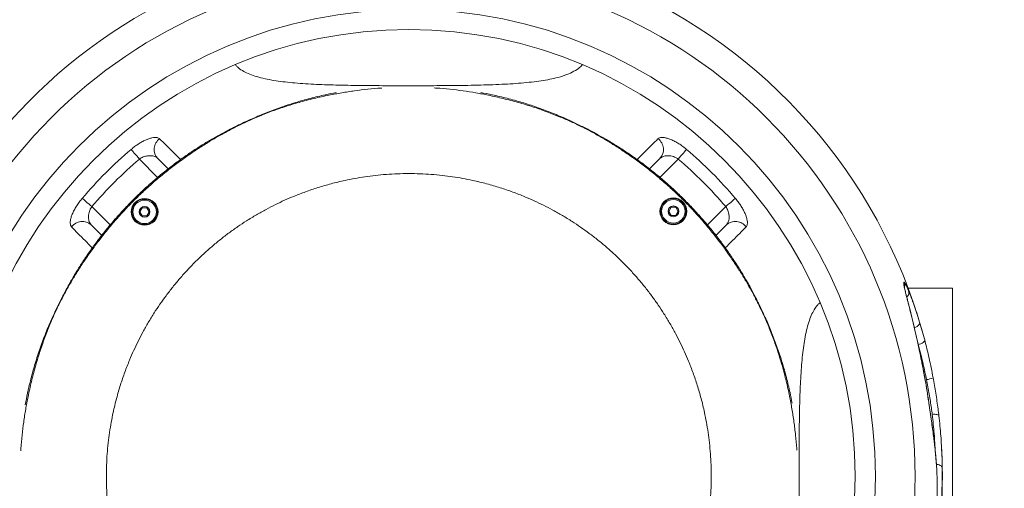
# Model space of a CAD drawing. Header units: inches. Extents: x -93 to 151, y -96 to 115.
# Tile 106 of 126: x 100.983 to 101.716, y 22.02 to 22.369. Entities that reach past the tile are written whole.
import ezdxf

# ---------------------------------------------------------------- set-up
doc = ezdxf.new("R2010")
doc.units = ezdxf.units.IN
doc.header["$MEASUREMENT"] = 0
doc.linetypes.add('ACAD_ISO03W100', pattern=[30, 12, -18])
for name, color, linetype, lineweight in [('1_projektowane', 7, 'Continuous', 5), ('strefa', 7, 'ACAD_ISO03W100', 5), ('urzadzenie', 7, 'Continuous', 5)]:
    doc.layers.add(name, color=color, linetype=linetype, lineweight=lineweight)

# ---------------------------------------------------------------- blocks, each defined once
blk = doc.blocks.new('fddsffdsfddff')
at = {"layer": 'strefa', "color": 7, "ltscale": 0.01}
blk.add_circle((101.2729, 22.02915), 1.92851, dxfattribs=at)
at = {"layer": 'urzadzenie', "linetype": 'Continuous'}
for p, q in [((101.08582, 22.25158), (101.07219, 22.26522)), ((101.08583, 22.26571), (101.09363, 22.25792)), ((101.45217, 22.25792), (101.45996, 22.26571)), ((101.4736, 22.26522), (101.45997, 22.25158)), ((101.03683, 22.22986), (101.05047, 22.21623)), ((101.07435, 22.22898), (101.07262, 22.22598)), ((101.07262, 22.22598), (101.07435, 22.22298)), ((101.07781, 22.22898), (101.07435, 22.22898)), ((101.07435, 22.22298), (101.07781, 22.22298)), ((101.07955, 22.22598), (101.07781, 22.22898)), ((101.07781, 22.22298), (101.07955, 22.22598)), ((101.46824, 22.22934), (101.46651, 22.22634)), ((101.46651, 22.22634), (101.46824, 22.22334)), ((101.4717, 22.22934), (101.46824, 22.22934)), ((101.46824, 22.22334), (101.4717, 22.22334)), ((101.47344, 22.22634), (101.4717, 22.22934)), ((101.4717, 22.22334), (101.47344, 22.22634)), ((101.49532, 22.21622), (101.50896, 22.22986)), ((101.04413, 22.20843), (101.03634, 22.21622)), ((101.50946, 22.21622), (101.50166, 22.20842)), ((101.6779, 22.16915), (101.64484, 22.16915)), ((101.6779, 22.16915), (101.6779, 21.88915)), ((101.64358, 22.16328), (101.64342, 22.16376)), ((101.65232, 22.12725), (101.65212, 22.12792)), ((101.65394, 22.11922), (101.65314, 22.12301)), ((101.6532, 22.12284), (101.65314, 22.12301)), ((101.65399, 22.11909), (101.6532, 22.12284)), ((101.65399, 22.11908), (101.65394, 22.11922)), ((101.65989, 22.0864), (101.65986, 22.08641)), ((101.66493, 22.04935), (101.66493, 22.04908))]:
    blk.add_line(p, q, dxfattribs=at)
at = {"layer": 'urzadzenie', "linetype": 'Continuous', "flags": 128}
for points in [[(101.07219, 22.26522), (101.07119, 22.2664), (101.07021, 22.26755), (101.06927, 22.26865), (101.06841, 22.26966), (101.06764, 22.27056), (101.06698, 22.27134), (101.06645, 22.27197), (101.06605, 22.27243)], [(101.4736, 22.26522), (101.47461, 22.2664), (101.47559, 22.26755), (101.47652, 22.26865), (101.47738, 22.26966), (101.47815, 22.27056), (101.47881, 22.27134), (101.47934, 22.27197), (101.47974, 22.27243)], [(101.03683, 22.22986), (101.03565, 22.23087), (101.0345, 22.23185), (101.03341, 22.23278), (101.03239, 22.23364), (101.03149, 22.23441), (101.03071, 22.23507), (101.03008, 22.2356), (101.02962, 22.236)], [(101.50896, 22.22986), (101.51014, 22.23087), (101.51129, 22.23185), (101.51239, 22.23278), (101.5134, 22.23364), (101.51431, 22.23441), (101.51508, 22.23507), (101.51571, 22.2356), (101.51618, 22.236)], [(101.642, 22.17016), (101.642, 22.17016), (101.64172, 22.17116)], [(101.64948, 22.13974), (101.64966, 22.1398), (101.65066, 22.1402), (101.65156, 22.14071), (101.65232, 22.14129), (101.65291, 22.14193), (101.6533, 22.14259), (101.65346, 22.14324), (101.6534, 22.14385)], [(101.65232, 22.12725), (101.65333, 22.12752), (101.6543, 22.12786), (101.65518, 22.12827), (101.65594, 22.12873), (101.65653, 22.12921), (101.65694, 22.1297), (101.65715, 22.13017), (101.65715, 22.1306)], [(101.66276, 22.07523), (101.66371, 22.0753), (101.66463, 22.07531), (101.66548, 22.07526), (101.66622, 22.07516), (101.66684, 22.075), (101.66731, 22.07479), (101.66761, 22.07454), (101.66773, 22.07426)], [(101.66592, 22.03802), (101.66617, 22.038), (101.6671, 22.03784), (101.66796, 22.0376), (101.66871, 22.03726), (101.66934, 22.03684), (101.6698, 22.03637), (101.6701, 22.03585), (101.67021, 22.03531)]]:
    blk.add_lwpolyline(points, dxfattribs=at)
at = {"layer": 'urzadzenie', "linetype": 'Continuous'}
for centre, radius in [((101.2729, 22.02915), 0.37709), ((101.2729, 22.02915), 0.34754), ((101.2729, 22.02915), 0.33251), ((101.07608, 22.22598), 0.01), ((101.07608, 22.22598), 0.0095), ((101.07608, 22.22598), 0.00875), ((101.07608, 22.22598), 0.004), ((101.46997, 22.22634), 0.01), ((101.46997, 22.22634), 0.0095), ((101.46997, 22.22634), 0.00875), ((101.46997, 22.22634), 0.004)]:
    blk.add_circle(centre, radius, dxfattribs=at)
for centre, radius, start, end in [((101.2729, 22.02915), 0.39742, 15.77181, 66.95964), ((101.2729, 22.02915), 0.39742, 118.07947, 164.22657), ((101.093, 22.27239), 0.0098, 125.54374, 222.96828), ((101.45275, 22.27239), 0.00982, 317.19514, 54.29283), ((101.2729, 22.02915), 0.31933, 130.37217, 139.62783), ((101.2729, 22.02915), 0.31933, 40.37217, 49.62783), ((101.2729, 22.02915), 0.30985, 130.37217, 139.62783), ((101.2729, 22.02915), 0.30985, 40.37217, 49.62783), ((101.02966, 22.20901), 0.00982, 47.19494, 144.29293), ((101.51613, 22.20905), 0.0098, 35.54364, 132.96849), ((101.63735, 22.17169), 0.00499, 341.01484, 21.1322), ((101.6409, 22.1658), 0.00452, 310.88868, 17.31321), ((101.65728, 22.11481), 0.01375, 275.21468, 296.63406), ((101.2729, 22.02915), 0.39742, 348.4417, 3.92786)]:
    blk.add_arc(centre, radius, start, end, dxfattribs=at)
for points, knots in [([(101.2729, 22.31983), (101.26962, 22.31983), (101.26306, 22.31984), (101.25328, 22.31987), (101.24365, 22.31993), (101.23426, 22.32003), (101.22517, 22.32018), (101.2164, 22.32039), (101.208, 22.32067), (101.1998, 22.32105), (101.19187, 22.32156), (101.18427, 22.32223), (101.17722, 22.32305), (101.17044, 22.32408), (101.16406, 22.32539), (101.15818, 22.32701), (101.15307, 22.32889), (101.14868, 22.33113), (101.14551, 22.33329), (101.14418, 22.33485), (101.14372, 22.33539)], [0, 0, 0, 0, 0.0517793, 0.1037554, 0.1557424, 0.2075367, 0.2591459, 0.3109153, 0.362703, 0.4143376, 0.4700653, 0.5259474, 0.5818468, 0.6375971, 0.7012285, 0.765047, 0.8288782, 0.8925258, 0.962887, 1, 1, 1, 1]), ([(101.40211, 22.33534), (101.4012, 22.33442), (101.39924, 22.33245), (101.39484, 22.32987), (101.38924, 22.32751), (101.38301, 22.32569), (101.37647, 22.3243), (101.36985, 22.32323), (101.36261, 22.32234), (101.35478, 22.32163), (101.34652, 22.32108), (101.33786, 22.32067), (101.32886, 22.32037), (101.31945, 22.32015), (101.31004, 22.32001), (101.3007, 22.31992), (101.29154, 22.31987), (101.28225, 22.31984), (101.27601, 22.31983), (101.2729, 22.31983)], [0, 0, 0, 0, 0.065432, 0.140704, 0.21596, 0.290922, 0.348873, 0.407073, 0.465332, 0.523483, 0.581391, 0.636632, 0.692063, 0.747469, 0.802677, 0.85193, 0.901349, 0.950759, 1, 1, 1, 1]), ([(101.2529, 22.31814), (101.25272, 22.31813), (101.24914, 22.31795), (101.2423, 22.31727), (101.23248, 22.31609), (101.22287, 22.31459), (101.21274, 22.31272), (101.20215, 22.31039), (101.19113, 22.30751), (101.18035, 22.30422), (101.17001, 22.30061), (101.16091, 22.29701), (101.15282, 22.29346), (101.14544, 22.28994), (101.13813, 22.28619), (101.13074, 22.28212), (101.12315, 22.27761), (101.11528, 22.2726), (101.10725, 22.26715), (101.09917, 22.26128), (101.09114, 22.25505), (101.08326, 22.24849), (101.07558, 22.24163), (101.06814, 22.23449), (101.06098, 22.22708), (101.0541, 22.21945), (101.04753, 22.21163), (101.0413, 22.2037), (101.03547, 22.19575), (101.03009, 22.18791), (101.02518, 22.18027), (101.02071, 22.1728), (101.01658, 22.16537), (101.01269, 22.15785), (101.009, 22.15013), (101.00527, 22.14158), (101.00152, 22.13196), (100.99785, 22.12135), (100.99457, 22.11051), (100.99171, 22.09957), (100.98938, 22.08909), (100.98748, 22.07912), (100.98596, 22.06958), (100.98478, 22.05978), (100.98409, 22.05256), (100.9839, 22.04862), (100.98387, 22.04808)], [0, 0, 0, 0, 0.001203, 0.023769, 0.046386, 0.069049, 0.091673, 0.118776, 0.145913, 0.17309, 0.200197, 0.227253, 0.249862, 0.27253, 0.295201, 0.317814, 0.340386, 0.363024, 0.385724, 0.408421, 0.431049, 0.45366, 0.476308, 0.498982, 0.521639, 0.544254, 0.566846, 0.589454, 0.612065, 0.634677, 0.657248, 0.679845, 0.7025, 0.725163, 0.747785, 0.770355, 0.797436, 0.824578, 0.851722, 0.878823, 0.905949, 0.928613, 0.951255, 0.973824, 0.996395, 1, 1, 1, 1]), ([(101.5619, 22.0485), (101.56188, 22.04894), (101.56169, 22.05277), (101.56098, 22.05987), (101.55981, 22.06972), (101.55831, 22.07935), (101.55644, 22.08945), (101.55411, 22.1), (101.5512, 22.11105), (101.54791, 22.12187), (101.54431, 22.1322), (101.54071, 22.14125), (101.53714, 22.14934), (101.53362, 22.15673), (101.52987, 22.16405), (101.52579, 22.17143), (101.52128, 22.17901), (101.51631, 22.18682), (101.51087, 22.19483), (101.50501, 22.2029), (101.49877, 22.21093), (101.49221, 22.21881), (101.48535, 22.2265), (101.4782, 22.23393), (101.4708, 22.24109), (101.46318, 22.24797), (101.45536, 22.25453), (101.44743, 22.26076), (101.43948, 22.26659), (101.43164, 22.27198), (101.42401, 22.27687), (101.41652, 22.28135), (101.40907, 22.28549), (101.40156, 22.28938), (101.39385, 22.29305), (101.38527, 22.29678), (101.37566, 22.30055), (101.3651, 22.30422), (101.35428, 22.30748), (101.34328, 22.31034), (101.33281, 22.31268), (101.32287, 22.31459), (101.31336, 22.3161), (101.30353, 22.31727), (101.29632, 22.31796), (101.29239, 22.31815), (101.29187, 22.31818)], [0, 0, 0, 0, 0.002906, 0.025472, 0.048082, 0.070698, 0.093264, 0.120338, 0.147469, 0.174594, 0.201624, 0.228666, 0.25128, 0.27392, 0.296523, 0.319073, 0.341624, 0.364204, 0.386785, 0.409358, 0.431921, 0.454531, 0.477183, 0.499824, 0.522422, 0.544986, 0.567551, 0.590128, 0.612719, 0.635273, 0.65782, 0.68044, 0.703094, 0.725703, 0.748256, 0.770785, 0.797865, 0.824983, 0.852065, 0.879134, 0.906254, 0.928873, 0.951434, 0.973963, 0.996547, 1, 1, 1, 1]), ([(101.21868, 22.3147), (101.21605, 22.3142), (101.20956, 22.31295), (101.19943, 22.31051), (101.18824, 22.30736), (101.17724, 22.30371), (101.16658, 22.2997), (101.15719, 22.29577), (101.14892, 22.29201), (101.14154, 22.2884), (101.13435, 22.28467), (101.12723, 22.28072), (101.12003, 22.27645), (101.11264, 22.27172), (101.1051, 22.26656), (101.09749, 22.26101), (101.08988, 22.25506), (101.08234, 22.24874), (101.0749, 22.24205), (101.06765, 22.23506), (101.06065, 22.22784), (101.05399, 22.22047), (101.04768, 22.21302), (101.04177, 22.20552), (101.03627, 22.19807), (101.03121, 22.19072), (101.02655, 22.18348), (101.02222, 22.17628), (101.01811, 22.16899), (101.01413, 22.16149), (101.01025, 22.15367), (101.00615, 22.14476), (101.0019, 22.13456), (100.99773, 22.12323), (100.99407, 22.11177), (100.99117, 22.10104), (100.98888, 22.09127), (100.98773, 22.08529), (100.98717, 22.08243)], [0, 0, 0, 0, 0.022302, 0.054874, 0.087487, 0.120524, 0.154032, 0.187586, 0.215047, 0.242043, 0.268503, 0.294347, 0.319589, 0.344707, 0.369995, 0.395344, 0.420733, 0.446428, 0.472503, 0.498894, 0.525101, 0.550989, 0.576579, 0.601903, 0.626966, 0.652034, 0.677272, 0.703085, 0.729525, 0.756484, 0.783798, 0.811442, 0.846443, 0.880923, 0.914842, 0.948726, 0.975475, 1, 1, 1, 1]), ([(101.55843, 22.0835), (101.55791, 22.08615), (101.55667, 22.09264), (101.55423, 22.10273), (101.55106, 22.11391), (101.54739, 22.12497), (101.54339, 22.13563), (101.53947, 22.14498), (101.53569, 22.15324), (101.53208, 22.16062), (101.52835, 22.16782), (101.52439, 22.17495), (101.5201, 22.18215), (101.51543, 22.18948), (101.51031, 22.19697), (101.50477, 22.20455), (101.4988, 22.21216), (101.49245, 22.21973), (101.48574, 22.22719), (101.47876, 22.23445), (101.47156, 22.24142), (101.46421, 22.24807), (101.45676, 22.25437), (101.44926, 22.26029), (101.4418, 22.26579), (101.43445, 22.27085), (101.42722, 22.2755), (101.42, 22.27984), (101.41269, 22.28397), (101.40519, 22.28795), (101.39738, 22.29181), (101.38861, 22.29584), (101.3788, 22.29995), (101.36808, 22.30394), (101.35717, 22.30748), (101.34613, 22.31054), (101.33592, 22.31299), (101.32931, 22.31427), (101.32644, 22.31483)], [0, 0, 0, 0, 0.0224977, 0.0550512, 0.0875453, 0.1206469, 0.1543446, 0.1878724, 0.2153441, 0.2423455, 0.2687932, 0.2946623, 0.3200495, 0.3451592, 0.3701673, 0.3953505, 0.4208026, 0.4466621, 0.4729158, 0.4992632, 0.5253673, 0.5512319, 0.576873, 0.6022404, 0.6273939, 0.6523599, 0.6776723, 0.7036093, 0.7301109, 0.7570354, 0.7843539, 0.812081, 0.8452995, 0.8781975, 0.9107551, 0.9430792, 0.9753101, 1, 1, 1, 1]), ([(101.08731, 22.28036), (101.08706, 22.28056), (101.08656, 22.28096), (101.08537, 22.28132), (101.08372, 22.28141), (101.08159, 22.28109), (101.07921, 22.2804), (101.0767, 22.27939), (101.07407, 22.27806), (101.07138, 22.27645), (101.06867, 22.27458), (101.06693, 22.27315), (101.06605, 22.27243)], [0, 0, 0, 0, 0.082712, 0.165432, 0.276902, 0.388374, 0.492924, 0.597458, 0.697769, 0.798059, 0.899041, 1, 1, 1, 1]), ([(101.47974, 22.27243), (101.47904, 22.27301), (101.47739, 22.27437), (101.47467, 22.27628), (101.47166, 22.27811), (101.46871, 22.27957), (101.46591, 22.28064), (101.46341, 22.28126), (101.46129, 22.28142), (101.45958, 22.28116), (101.45885, 22.28063), (101.45849, 22.28036)], [0, 0, 0, 0, 0.081185, 0.191851, 0.302556, 0.419148, 0.535775, 0.652126, 0.768489, 0.884254, 1, 1, 1, 1]), ([(101.08731, 22.28036), (101.08888, 22.2788), (101.09381, 22.27391), (101.09921, 22.26854), (101.10289, 22.26489)], [0, 0, 0, 0, 0.31922, 1, 1, 1, 1]), ([(101.44292, 22.26491), (101.44659, 22.26855), (101.45199, 22.27391), (101.45691, 22.2788), (101.45849, 22.28036)], [0, 0, 0, 0, 0.680496, 1, 1, 1, 1]), ([(101.07219, 22.26522), (101.07266, 22.26553), (101.0736, 22.26615), (101.07566, 22.2671), (101.0784, 22.26779), (101.08157, 22.26779), (101.08417, 22.26706), (101.08534, 22.26612), (101.08583, 22.26571)], [0, 0, 0, 0, 0.09204, 0.184194, 0.377681, 0.590907, 0.825564, 1, 1, 1, 1]), ([(101.45996, 22.26571), (101.46068, 22.26626), (101.46176, 22.26709), (101.4638, 22.26762), (101.46545, 22.26779), (101.46724, 22.26772), (101.46902, 22.26739), (101.4708, 22.26681), (101.47233, 22.26608), (101.47323, 22.26547), (101.4736, 22.26522)], [0, 0, 0, 0, 0.243779, 0.364233, 0.487274, 0.602201, 0.720313, 0.821806, 0.927147, 1, 1, 1, 1]), ([(101.0476, 22.02915), (101.04763, 22.02635), (101.04769, 22.02073), (101.04818, 22.01241), (101.04893, 22.00429), (101.04995, 21.99644), (101.05119, 21.98889), (101.05287, 21.98042), (101.05511, 21.97115), (101.05798, 21.96133), (101.06111, 21.95212), (101.06426, 21.944), (101.06743, 21.93662), (101.07064, 21.92981), (101.07421, 21.92285), (101.07822, 21.91565), (101.08252, 21.90858), (101.08704, 21.90174), (101.09166, 21.89524), (101.09665, 21.88873), (101.10196, 21.88232), (101.10754, 21.87606), (101.11337, 21.86999), (101.11943, 21.86415), (101.12567, 21.85855), (101.13205, 21.85325), (101.1385, 21.84828), (101.14491, 21.84369), (101.15162, 21.83923), (101.15854, 21.83498), (101.16562, 21.83099), (101.17253, 21.8274), (101.17939, 21.82414), (101.18691, 21.82086), (101.1953, 21.81757), (101.20481, 21.81431), (101.21483, 21.81139), (101.22417, 21.80913), (101.23266, 21.80744), (101.24021, 21.8062), (101.24805, 21.80519), (101.25617, 21.80443), (101.26448, 21.80397), (101.2729, 21.80381), (101.28133, 21.80397), (101.28965, 21.80443), (101.29777, 21.80519), (101.30561, 21.8062), (101.31315, 21.80744), (101.32163, 21.80913), (101.3309, 21.81137), (101.34072, 21.81424), (101.34993, 21.81737), (101.35805, 21.82052), (101.36542, 21.82369), (101.37223, 21.82689), (101.37919, 21.83046), (101.38639, 21.83447), (101.39346, 21.83877), (101.40031, 21.84329), (101.40682, 21.84792), (101.41332, 21.85291), (101.41974, 21.85822), (101.426, 21.8638), (101.43206, 21.86963), (101.43791, 21.87569), (101.4435, 21.88193), (101.44881, 21.88831), (101.45378, 21.89476), (101.45836, 21.90117), (101.46282, 21.90788), (101.46707, 21.9148), (101.47107, 21.92188), (101.47465, 21.92879), (101.47791, 21.93565), (101.48119, 21.94316), (101.48448, 21.95156), (101.48774, 21.96107), (101.49067, 21.97109), (101.49292, 21.98043), (101.49461, 21.98893), (101.49585, 21.99647), (101.49687, 22.00432), (101.49762, 22.01244), (101.49809, 22.02076), (101.49824, 22.02918), (101.49808, 22.0376), (101.49762, 22.04591), (101.49686, 22.05403), (101.49585, 22.06187), (101.49461, 22.06941), (101.49292, 22.07789), (101.49068, 22.08716), (101.48782, 22.09698), (101.48468, 22.10618), (101.48153, 22.11431), (101.47836, 22.12168), (101.47516, 22.12849), (101.47159, 22.13545), (101.46758, 22.14265), (101.46327, 22.14972), (101.45876, 22.15657), (101.45413, 22.16308), (101.44913, 22.16958), (101.44383, 22.176), (101.43825, 22.18226), (101.43242, 22.18832), (101.42636, 22.19417), (101.42011, 22.19976), (101.41373, 22.20507), (101.40728, 22.21004), (101.40087, 22.21463), (101.39416, 22.21909), (101.38724, 22.22333), (101.38016, 22.22733), (101.37325, 22.23091), (101.3664, 22.23418), (101.35888, 22.23745), (101.35049, 22.24074), (101.34097, 22.244), (101.33095, 22.24693), (101.32162, 22.24918), (101.31312, 22.25087), (101.30558, 22.25211), (101.29773, 22.25312), (101.28962, 22.25388), (101.2813, 22.25434), (101.27288, 22.2545), (101.26446, 22.25434), (101.25614, 22.25387), (101.24802, 22.25312), (101.24018, 22.2521), (101.23264, 22.25086), (101.22417, 22.24918), (101.2149, 22.24694), (101.20507, 22.24407), (101.19587, 22.24094), (101.18775, 22.23779), (101.18038, 22.23462), (101.17357, 22.23142), (101.16661, 22.22785), (101.15941, 22.22384), (101.15234, 22.21954), (101.1455, 22.21502), (101.13899, 22.2104), (101.13249, 22.20541), (101.12607, 22.2001), (101.11981, 22.19452), (101.11374, 22.18869), (101.1079, 22.18264), (101.1023, 22.17639), (101.097, 22.17001), (101.09203, 22.16356), (101.08744, 22.15715), (101.08297, 22.15043), (101.07873, 22.14351), (101.07473, 22.13643), (101.07115, 22.12952), (101.06788, 22.12267), (101.0646, 22.11515), (101.06131, 22.10676), (101.05806, 22.09724), (101.05513, 22.08722), (101.05287, 22.07789), (101.05118, 22.06939), (101.04994, 22.06184), (101.04893, 22.054), (101.04818, 22.04588), (101.04769, 22.03757), (101.04763, 22.03196), (101.0476, 22.02915)], [0, 0, 0, 0, 0.005211, 0.010423, 0.015634, 0.020844, 0.026054, 0.031263, 0.039074, 0.046885, 0.054698, 0.06251, 0.068762, 0.075013, 0.081264, 0.087513, 0.093761, 0.098969, 0.104176, 0.109383, 0.114591, 0.119799, 0.125007, 0.130215, 0.135423, 0.14063, 0.145838, 0.151045, 0.156253, 0.162501, 0.16875, 0.175, 0.18125, 0.1875, 0.195312, 0.203124, 0.210936, 0.218748, 0.223957, 0.229165, 0.234372, 0.23958, 0.244792, 0.250003, 0.255215, 0.260427, 0.265635, 0.270842, 0.276053, 0.281261, 0.289073, 0.296885, 0.304696, 0.312509, 0.318759, 0.325008, 0.331258, 0.337509, 0.343761, 0.348972, 0.354183, 0.35939, 0.364598, 0.369806, 0.375014, 0.380222, 0.38543, 0.390637, 0.395844, 0.401051, 0.406259, 0.412507, 0.418756, 0.425007, 0.431257, 0.437507, 0.445319, 0.453131, 0.460944, 0.468755, 0.473965, 0.479174, 0.484382, 0.489591, 0.494803, 0.500015, 0.505224, 0.510431, 0.515639, 0.520846, 0.526054, 0.531262, 0.539073, 0.546884, 0.554695, 0.562508, 0.568758, 0.575008, 0.581257, 0.587508, 0.59376, 0.598971, 0.604182, 0.60939, 0.614598, 0.619806, 0.625014, 0.630223, 0.635433, 0.64064, 0.645848, 0.651055, 0.656262, 0.662511, 0.668763, 0.675012, 0.681262, 0.687512, 0.695324, 0.703136, 0.710947, 0.718761, 0.723969, 0.729177, 0.734385, 0.739592, 0.744799, 0.750009, 0.755221, 0.760433, 0.765642, 0.770849, 0.776058, 0.781266, 0.789077, 0.796888, 0.804699, 0.812511, 0.818762, 0.825012, 0.831261, 0.83751, 0.843758, 0.848966, 0.854173, 0.859381, 0.864589, 0.869797, 0.875005, 0.880212, 0.88542, 0.890628, 0.895835, 0.901044, 0.906256, 0.912504, 0.918754, 0.925005, 0.931255, 0.937505, 0.945316, 0.953129, 0.960941, 0.968753, 0.973961, 0.979169, 0.984377, 0.989585, 0.994792, 1, 1, 1, 1]), ([(101.02962, 22.236), (101.02904, 22.2353), (101.02768, 22.23365), (101.02577, 22.23093), (101.02394, 22.22792), (101.02248, 22.22496), (101.02141, 22.22217), (101.02079, 22.21967), (101.02063, 22.21755), (101.02089, 22.21583), (101.02142, 22.21511), (101.02169, 22.21474)], [0, 0, 0, 0, 0.081185, 0.191852, 0.302556, 0.419148, 0.535775, 0.652126, 0.768489, 0.884254, 1, 1, 1, 1]), ([(101.52411, 22.21474), (101.5243, 22.21499), (101.5247, 22.21549), (101.52506, 22.21669), (101.52515, 22.21833), (101.52484, 22.22046), (101.52414, 22.22284), (101.52313, 22.22535), (101.5218, 22.22798), (101.52019, 22.23067), (101.51832, 22.23338), (101.51689, 22.23513), (101.51618, 22.236)], [0, 0, 0, 0, 0.082712, 0.165432, 0.276902, 0.388374, 0.492924, 0.597458, 0.697769, 0.798058, 0.899041, 1, 1, 1, 1]), ([(101.03634, 22.21622), (101.03579, 22.21694), (101.03497, 22.21802), (101.03444, 22.22005), (101.03426, 22.22171), (101.03433, 22.2235), (101.03466, 22.22528), (101.03525, 22.22706), (101.03597, 22.22858), (101.03658, 22.22949), (101.03683, 22.22986)], [0, 0, 0, 0, 0.24378, 0.364233, 0.487274, 0.602201, 0.720313, 0.821806, 0.927146, 1, 1, 1, 1]), ([(101.50896, 22.22986), (101.50927, 22.22939), (101.5099, 22.22845), (101.51084, 22.22639), (101.51154, 22.22365), (101.51153, 22.22048), (101.51081, 22.21788), (101.50986, 22.21671), (101.50946, 22.21622)], [0, 0, 0, 0, 0.092041, 0.184193, 0.377681, 0.590907, 0.825564, 1, 1, 1, 1]), ([(101.03714, 22.19917), (101.0335, 22.20285), (101.02814, 22.20825), (101.02325, 22.21317), (101.02169, 22.21474)], [0, 0, 0, 0, 0.680496, 1, 1, 1, 1]), ([(101.52411, 22.21474), (101.52254, 22.21317), (101.51765, 22.20824), (101.51229, 22.20284), (101.50864, 22.19917)], [0, 0, 0, 0, 0.319387, 1, 1, 1, 1]), ([(101.64172, 22.17116), (101.64166, 22.17161), (101.64153, 22.17251), (101.64154, 22.17324), (101.64165, 22.17369), (101.64187, 22.17357), (101.64201, 22.17349)], [0, 0, 0, 0, 0.248465, 0.498713, 0.696042, 1, 1, 1, 1]), ([(101.64201, 22.17349), (101.64216, 22.17331), (101.64248, 22.17294), (101.64321, 22.1716), (101.64411, 22.16972), (101.64485, 22.16801), (101.64522, 22.16715)], [0, 0, 0, 0, 0.248208, 0.499201, 0.748317, 1, 1, 1, 1]), ([(101.64342, 22.16376), (101.6432, 22.16462), (101.64275, 22.16636), (101.64226, 22.16841), (101.64192, 22.17001), (101.64179, 22.17078), (101.64172, 22.17116)], [0, 0, 0, 0, 0.267542, 0.537514, 0.767909, 1, 1, 1, 1]), ([(101.64199, 22.17018), (101.64198, 22.17022), (101.64192, 22.17055), (101.64189, 22.17084), (101.64188, 22.17108), (101.64188, 22.17104), (101.64188, 22.17103)], [0, 0, 0, 0, 0.057769, 0.537991, 0.925782, 1, 1, 1, 1]), ([(101.64358, 22.16328), (101.64344, 22.16384), (101.64313, 22.16506), (101.64274, 22.16662), (101.64241, 22.16805), (101.64218, 22.16914), (101.64204, 22.16987), (101.642, 22.17012), (101.642, 22.17016)], [0, 0, 0, 0, 0.176834, 0.378867, 0.567119, 0.766709, 0.963322, 1, 1, 1, 1]), ([(101.64522, 22.16715), (101.64563, 22.16615), (101.64645, 22.16415), (101.64777, 22.16069), (101.64934, 22.15635), (101.6512, 22.15094), (101.65267, 22.14623), (101.6534, 22.14385)], [0, 0, 0, 0, 0.17594, 0.353409, 0.504763, 0.750666, 1, 1, 1, 1]), ([(101.56357, 22.02915), (101.56358, 22.03243), (101.56358, 22.03899), (101.56361, 22.04877), (101.56367, 22.0584), (101.56377, 22.06779), (101.56392, 22.07688), (101.56413, 22.08565), (101.56441, 22.09405), (101.56479, 22.10225), (101.5653, 22.11018), (101.56597, 22.11778), (101.56679, 22.12483), (101.56783, 22.13161), (101.56913, 22.13799), (101.57076, 22.14388), (101.57264, 22.14898), (101.57488, 22.15337), (101.57702, 22.15653), (101.57858, 22.15785), (101.57911, 22.1583)], [0, 0, 0, 0, 0.051816, 0.103829, 0.155853, 0.207684, 0.25933, 0.311136, 0.36296, 0.414632, 0.470399, 0.526321, 0.58226, 0.63805, 0.701726, 0.76559, 0.829466, 0.893159, 0.96357, 1, 1, 1, 1]), ([(101.65314, 22.12301), (101.65252, 22.1259), (101.65128, 22.1317), (101.64943, 22.13984), (101.6476, 22.14759), (101.64612, 22.15345), (101.64498, 22.1578), (101.64419, 22.16082), (101.64368, 22.16278), (101.64342, 22.16376)], [0, 0, 0, 0, 0.180092, 0.360276, 0.550855, 0.741462, 0.812006, 0.906022, 1, 1, 1, 1]), ([(101.65321, 22.12284), (101.65315, 22.12309), (101.65281, 22.12474), (101.65217, 22.12773), (101.65127, 22.13183), (101.65035, 22.13596), (101.64938, 22.14017), (101.64837, 22.14446), (101.64733, 22.14876), (101.6463, 22.15282), (101.64537, 22.15639), (101.64459, 22.15938), (101.64399, 22.16166), (101.64369, 22.16285), (101.64358, 22.16328)], [0, 0, 0, 0, 0.0158249, 0.1009545, 0.189139, 0.2812003, 0.3780527, 0.4807612, 0.5907257, 0.6997872, 0.7937284, 0.8784408, 0.9561316, 1, 1, 1, 1]), ([(101.6534, 22.14385), (101.65403, 22.14174), (101.6553, 22.1375), (101.65653, 22.13291), (101.65715, 22.1306)], [0, 0, 0, 0, 0.497917, 1, 1, 1, 1]), ([(101.65715, 22.1306), (101.65772, 22.1284), (101.65885, 22.124), (101.66047, 22.11706), (101.66202, 22.10991), (101.66297, 22.10498), (101.66344, 22.10252)], [0, 0, 0, 0, 0.246787, 0.493576, 0.746814, 1, 1, 1, 1]), ([(101.65853, 22.10112), (101.65813, 22.10306), (101.65734, 22.10693), (101.65605, 22.11267), (101.65468, 22.11833), (101.65343, 22.1232), (101.65262, 22.12613), (101.65232, 22.12725)], [0, 0, 0, 0, 0.213739, 0.427508, 0.645786, 0.864078, 1, 1, 1, 1]), ([(101.65986, 22.08641), (101.65945, 22.08916), (101.65863, 22.09467), (101.65718, 22.10292), (101.65559, 22.11117), (101.65449, 22.11654), (101.65394, 22.11922)], [0, 0, 0, 0, 0.248592, 0.497219, 0.748779, 1, 1, 1, 1]), ([(101.65493, 22.11448), (101.65464, 22.1159), (101.65433, 22.11745), (101.65402, 22.11896), (101.65399, 22.11908)], [0, 0, 0, 0, 0.915562, 1, 1, 1, 1]), ([(101.65988, 22.0864), (101.65977, 22.08719), (101.65942, 22.08957), (101.6587, 22.09429), (101.65773, 22.09997), (101.65669, 22.10557), (101.65579, 22.11019), (101.65522, 22.11309), (101.65494, 22.11446), (101.65493, 22.11448)], [0, 0, 0, 0, 0.084189, 0.251354, 0.500875, 0.688083, 0.84859, 0.997735, 1, 1, 1, 1]), ([(101.66276, 22.07523), (101.66257, 22.07676), (101.66215, 22.07998), (101.66141, 22.08502), (101.66054, 22.09033), (101.65959, 22.09572), (101.65888, 22.09932), (101.65853, 22.10112)], [0, 0, 0, 0, 0.181777, 0.383224, 0.584668, 0.792315, 1, 1, 1, 1]), ([(101.66344, 22.10252), (101.66379, 22.10061), (101.66449, 22.09679), (101.66545, 22.09096), (101.66634, 22.0851), (101.6671, 22.07949), (101.66753, 22.07592), (101.66773, 22.07426)], [0, 0, 0, 0, 0.201888, 0.403746, 0.611409, 0.819078, 1, 1, 1, 1]), ([(101.66493, 22.04908), (101.66451, 22.05283), (101.66388, 22.05846), (101.66281, 22.06603), (101.66207, 22.07107), (101.66143, 22.07542), (101.66092, 22.07899), (101.6604, 22.08267), (101.66004, 22.08516), (101.65986, 22.08641)], [0, 0, 0, 0, 0.320428, 0.481482, 0.642175, 0.729605, 0.816987, 0.90845, 1, 1, 1, 1]), ([(101.66491, 22.04934), (101.6647, 22.05138), (101.66429, 22.05529), (101.6636, 22.06063), (101.66297, 22.06515), (101.66242, 22.0689), (101.66193, 22.07221), (101.66149, 22.07525), (101.66107, 22.07812), (101.66066, 22.08095), (101.66028, 22.08371), (101.66001, 22.08554), (101.65989, 22.0864)], [0, 0, 0, 0, 0.174905, 0.336402, 0.45912, 0.559339, 0.646948, 0.725073, 0.796504, 0.86462, 0.936399, 1, 1, 1, 1]), ([(101.6649, 22.04942), (101.66484, 22.05094), (101.66468, 22.05465), (101.66424, 22.06078), (101.66363, 22.06782), (101.66305, 22.07276), (101.66276, 22.07523)], [0, 0, 0, 0, 0.1872706, 0.455107, 0.7276322, 1, 1, 1, 1]), ([(101.66773, 22.07426), (101.66801, 22.0717), (101.66858, 22.06659), (101.66921, 22.05918), (101.66969, 22.05194), (101.67006, 22.04398), (101.67016, 22.03849), (101.67021, 22.03531)], [0, 0, 0, 0, 0.183292, 0.366675, 0.554064, 0.741512, 1, 1, 1, 1]), ([(101.66652, 22.02091), (101.66652, 22.02209), (101.6665, 22.02488), (101.66638, 22.0292), (101.66617, 22.03397), (101.66585, 22.03911), (101.66544, 22.04426), (101.66508, 22.04776), (101.66492, 22.04934)], [0, 0, 0, 0, 0.1171, 0.276605, 0.440651, 0.615201, 0.825433, 1, 1, 1, 1]), ([(101.66652, 22.02079), (101.6665, 22.02254), (101.66647, 22.02635), (101.66625, 22.03198), (101.66582, 22.03971), (101.66529, 22.04533), (101.66493, 22.04908)], [0, 0, 0, 0, 0.175468, 0.380799, 0.586205, 1, 1, 1, 1]), ([(101.67021, 22.03531), (101.67021, 22.03246), (101.67023, 22.02677), (101.67002, 22.01949), (101.66977, 22.01352), (101.66954, 22.00907), (101.66925, 22.00444), (101.66891, 21.99965), (101.66852, 21.99482), (101.66811, 21.99012), (101.6678, 21.98712), (101.66765, 21.98566)], [0, 0, 0, 0, 0.1909381, 0.3816471, 0.4698616, 0.5581668, 0.6461268, 0.7356585, 0.8256966, 0.9154449, 1, 1, 1, 1]), ([(101.67028, 22.02833), (101.67029, 22.02996), (101.67031, 22.03318), (101.67024, 22.0369), (101.67021, 22.03874)], [0, 0, 0, 0, 0.502313, 1, 1, 1, 1]), ([(101.67028, 22.02833), (101.67029, 22.02936), (101.6703, 22.03141), (101.67028, 22.03488), (101.67023, 22.03745), (101.67021, 22.03874)], [0, 0, 0, 0, 0.329557, 0.661352, 1, 1, 1, 1]), ([(101.57912, 21.8999), (101.57819, 21.90082), (101.5762, 21.90279), (101.57361, 21.90721), (101.57126, 21.91282), (101.56943, 21.91904), (101.56804, 21.92558), (101.56697, 21.9322), (101.56608, 21.93944), (101.56537, 21.94727), (101.56482, 21.95553), (101.56441, 21.96419), (101.56411, 21.97319), (101.5639, 21.9826), (101.56376, 21.99201), (101.56366, 22.00135), (101.56361, 22.01051), (101.56358, 22.01981), (101.56358, 22.02604), (101.56357, 22.02915)], [0, 0, 0, 0, 0.066275, 0.141479, 0.216667, 0.291562, 0.34946, 0.407607, 0.465814, 0.523912, 0.581768, 0.63696, 0.692341, 0.747697, 0.802855, 0.852064, 0.901438, 0.950804, 1, 1, 1, 1]), ([(101.66604, 22.00309), (101.66614, 22.00504), (101.66635, 22.00892), (101.6665, 22.01469), (101.66655, 22.01865), (101.66652, 22.02066), (101.66652, 22.02079)], [0, 0, 0, 0, 0.322621, 0.645311, 0.976995, 1, 1, 1, 1])]:
    blk.add_open_spline(points, degree=3, knots=knots, dxfattribs=at)

msp = doc.modelspace()

# ---------------------------------------------------------------- block references
at = {"layer": '1_projektowane'}
msp.add_blockref('fddsffdsfddff', (0, 0), dxfattribs=at)

doc.saveas('drawing.dxf')
